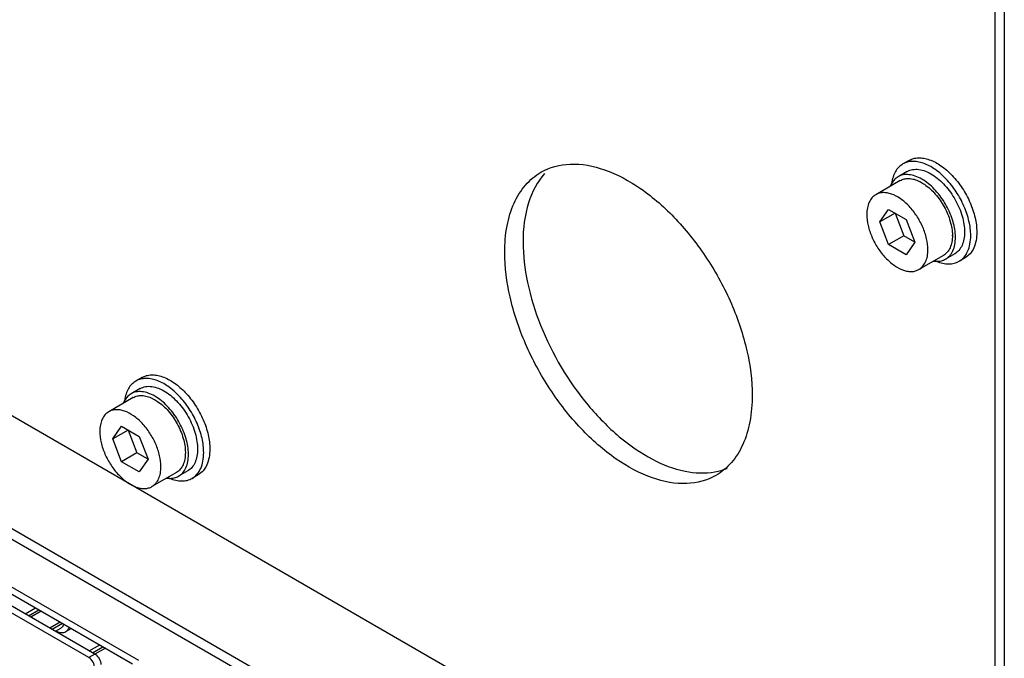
# Model space of a CAD drawing. Header units: millimetres. Extents: x 121 to 939, y 378 to 1102.
# Tile 11 of 19: x 219 to 333, y 511 to 585. Entities that reach past the tile are written whole.
import ezdxf

# ---------------------------------------------------------------- set-up
doc = ezdxf.new("R2010")
doc.units = ezdxf.units.MM
doc.header["$LTSCALE"] = 96.263008
doc.layers.get('0').update_dxf_attribs({"linetype": 'CONTINUOUS'})

msp = doc.modelspace()

# ---------------------------------------------------------------- linework, layer by layer
at = {"color": 7, "linetype": 'Continuous'}
for p, q in [((331.85, 476.52), (331.85, 636.56)), ((332.92, 475.91), (332.92, 635.95)), ((326.55, 476.73), (146.24, 580.83)), ((321.89, 568.91), (321.18, 568.5)), ((305.06, 476.07), (146.66, 567.52)), ((321.68, 567.63), (320.62, 567.02)), ((305.06, 474.85), (146.66, 566.3)), ((320.87, 566.59), (318.04, 564.95)), ((318.5, 561.8), (319.52, 563.25)), ((320.27, 562.82), (318.5, 561.8)), ((319.52, 563.25), (321.56, 562.08)), ((320.27, 562.82), (321.29, 560.19)), ((319.52, 559.17), (318.5, 561.8)), ((321.56, 562.08), (322.58, 559.44)), ((321.29, 560.19), (319.52, 559.17)), ((322.58, 559.44), (321.29, 560.19)), ((322.58, 559.44), (321.56, 557.99)), ((321.56, 557.99), (319.52, 559.17)), ((325.87, 557.93), (323.04, 556.29)), ((327.18, 558.11), (326.12, 557.49)), ((328.39, 557.65), (327.68, 557.24)), ((233.15, 543.8), (232.44, 543.39)), ((232.94, 542.52), (231.88, 541.91)), ((232.13, 541.48), (229.3, 539.84)), ((229.76, 536.69), (230.78, 538.15)), ((230.78, 538.15), (232.82, 536.97)), ((231.53, 537.71), (229.76, 536.69)), ((230.78, 534.06), (229.76, 536.69)), ((231.53, 537.71), (232.55, 535.08)), ((232.82, 536.97), (233.84, 534.34)), ((232.55, 535.08), (230.78, 534.06)), ((233.84, 534.34), (232.55, 535.08)), ((233.84, 534.34), (232.82, 532.88)), ((232.82, 532.88), (230.78, 534.06)), ((237.13, 532.82), (234.3, 531.18)), ((238.44, 533), (237.38, 532.38)), ((239.65, 532.54), (238.94, 532.13)), ((212.69, 522.67), (232.74, 511.09)), ((212.69, 521.85), (232.03, 510.68)), ((227.68, 511.8), (211.87, 520.93)), ((226.98, 511.4), (211.17, 520.52)), ((219.62, 516.46), (220.82, 517.15)), ((220, 516.24), (221.2, 516.93)), ((221.48, 516.77), (220.28, 516.08)), ((222.46, 514.82), (223.66, 515.52)), ((223.94, 515.35), (222.74, 514.66)), ((223.12, 514.44), (223.75, 514.8)), ((223.24, 514.51), (223.28, 514.45)), ((224.33, 514.4), (224.96, 514.77)), ((227.04, 512.17), (228.25, 512.87)), ((227.68, 511.8), (226.98, 511.4)), ((227.42, 511.95), (228.63, 512.65)), ((228.91, 512.48), (227.7, 511.79))]:
    msp.add_line(p, q, dxfattribs=at)
for centre, radius, start, end in [((320.65, 562.04), 5.44, 57.2113, 60.0783), ((322.18, 560.22), 4.72, 0.0004, 0.3751), ((321.89, 560.01), 5.37, 0.0108, 2.8209), ((327.02, 561.95), 5.09, 244.9773, 247.3743), ((231.9, 536.93), 5.44, 57.2113, 60.0783), ((233.44, 535.11), 4.72, 0.0004, 0.3751), ((233.15, 534.9), 5.37, 0.0108, 2.8209), ((238.28, 536.84), 5.09, 244.9773, 247.3743)]:
    msp.add_arc(centre, radius, start, end, dxfattribs=at)
for points, knots in [([(279.3, 567.55), (280.31, 568.13), (282.86, 568.78), (286.95, 567.96), (291.13, 565.68), (295.13, 562.13), (298.67, 557.6), (301.46, 552.46), (303.26, 547.11), (303.75, 543.47), (303.75, 541.74)], [0, 0, 0, 0, 0.086935, 0.186407, 0.303797, 0.437612, 0.582114, 0.729428, 0.87117, 1, 1, 1, 1]), ([(321.18, 568.5), (321.01, 568.4), (320.68, 568.14), (320.29, 567.62), (320.02, 566.98), (319.92, 566.51), (319.88, 566.26)], [0, 0, 0, 0, 0.225948, 0.462819, 0.719155, 1, 1, 1, 1]), ([(329.03, 560.22), (329.03, 560.77), (328.87, 561.94), (328.29, 563.65), (327.4, 565.31), (326.26, 566.76), (324.98, 567.9), (323.81, 568.53), (322.9, 568.78), (322.28, 568.82), (321.69, 568.74), (321.34, 568.59), (321.18, 568.5)], [0, 0, 0, 0, 0.12868, 0.270273, 0.41743, 0.561778, 0.695447, 0.812712, 0.864676, 0.91251, 0.95714, 1, 1, 1, 1]), ([(321.89, 568.91), (322.05, 569), (322.4, 569.15), (322.98, 569.23), (323.61, 569.18), (324.52, 568.94), (325.68, 568.31), (326.97, 567.17), (328.1, 565.71), (329, 564.06), (329.58, 562.35), (329.73, 561.18), (329.73, 560.62)], [0, 0, 0, 0, 0.042861, 0.087491, 0.135326, 0.18729, 0.304554, 0.438225, 0.58257, 0.729726, 0.871319, 1, 1, 1, 1]), ([(275.11, 558.28), (275.11, 559.3), (275.26, 561.25), (276.06, 563.93), (277.39, 566.11), (278.64, 567.16), (279.3, 567.55)], [0, 0, 0, 0, 0.28979, 0.549057, 0.782229, 1, 1, 1, 1]), ([(279.73, 567.39), (278.87, 566.44), (277.55, 563.85), (277.23, 561.02), (277.23, 559.5)], [0, 0, 0, 0, 0.457915, 1, 1, 1, 1]), ([(321.68, 567.63), (321.87, 567.74), (322.32, 567.9), (323.06, 567.9), (323.84, 567.68), (324.35, 567.41), (324.61, 567.25)], [0, 0, 0, 0, 0.215282, 0.447447, 0.707661, 1, 1, 1, 1]), ([(319.89, 566.27), (319.88, 566.25), (319.82, 566.15), (319.78, 566.06), (319.75, 565.98)], [0, 0, 0, 0, 0.245548, 1, 1, 1, 1]), ([(320.62, 567.02), (320.47, 566.93), (320.19, 566.71), (319.98, 566.43), (319.89, 566.27)], [0, 0, 0, 0, 0.48809, 1, 1, 1, 1]), ([(323.36, 566.75), (323.12, 566.89), (322.64, 567.12), (321.91, 567.29), (321.22, 567.28), (320.8, 567.12), (320.62, 567.02)], [0, 0, 0, 0, 0.28967, 0.54887, 0.782102, 1, 1, 1, 1]), ([(320.87, 566.59), (321.02, 566.67), (321.35, 566.8), (321.9, 566.84), (322.5, 566.74), (322.89, 566.59), (323.09, 566.49)], [0, 0, 0, 0, 0.222286, 0.457442, 0.715029, 1, 1, 1, 1]), ([(323.09, 566.49), (323.13, 566.47), (323.33, 566.36), (323.53, 566.25), (323.67, 566.15)], [0, 0, 0, 0, 0.24232, 1, 1, 1, 1]), ([(327.25, 560.27), (327.22, 560.87), (326.97, 562.12), (326.18, 563.88), (325.05, 565.44), (324.1, 566.29), (323.59, 566.61)], [0, 0, 0, 0, 0.239033, 0.500021, 0.761004, 1, 1, 1, 1]), ([(324.61, 567.25), (324.86, 567.09), (325.37, 566.71), (326.31, 565.79), (327.3, 564.39), (327.98, 562.82), (328.27, 561.54), (328.32, 560.92), (328.32, 560.62)], [0, 0, 0, 0, 0.115987, 0.240261, 0.502778, 0.763783, 0.886285, 1, 1, 1, 1]), ([(324.08, 558.58), (324.08, 559.01), (323.96, 559.91), (323.51, 561.23), (322.82, 562.5), (321.95, 563.62), (320.96, 564.49), (320.07, 564.98), (319.37, 565.17), (318.88, 565.2), (318.44, 565.14), (318.16, 565.02), (318.04, 564.95)], [0, 0, 0, 0, 0.128682, 0.270273, 0.41743, 0.561778, 0.695448, 0.812712, 0.864677, 0.91251, 0.95714, 1, 1, 1, 1]), ([(323.67, 566.15), (324.13, 565.84), (325, 565.03), (326.02, 563.57), (326.7, 561.94), (326.9, 560.79), (326.91, 560.25)], [0, 0, 0, 0, 0.242028, 0.504592, 0.76468, 1, 1, 1, 1]), ([(318.04, 564.95), (317.88, 564.86), (317.57, 564.6), (317.24, 564.06), (317.04, 563.4), (317.01, 562.92), (317.01, 562.66)], [0, 0, 0, 0, 0.217771, 0.450951, 0.710188, 1, 1, 1, 1]), ([(317.01, 562.66), (317.01, 562.24), (317.13, 561.34), (317.57, 560.02), (318.26, 558.75), (319.13, 557.63), (320.12, 556.75), (321.02, 556.27), (321.72, 556.08), (322.2, 556.04), (322.65, 556.11), (322.92, 556.22), (323.04, 556.29)], [0, 0, 0, 0, 0.128682, 0.270273, 0.41743, 0.561778, 0.695448, 0.812712, 0.864677, 0.91251, 0.95714, 1, 1, 1, 1]), ([(328.32, 560.62), (328.32, 560.34), (328.28, 559.81), (328.06, 559.09), (327.7, 558.5), (327.36, 558.21), (327.18, 558.11)], [0, 0, 0, 0, 0.289809, 0.549047, 0.782228, 1, 1, 1, 1]), ([(329.73, 560.62), (329.73, 560.29), (329.68, 559.67), (329.43, 558.81), (329, 558.11), (328.6, 557.77), (328.39, 557.65)], [0, 0, 0, 0, 0.289806, 0.549045, 0.782225, 1, 1, 1, 1]), ([(277.23, 559.5), (277.23, 557.92), (277.63, 554.62), (279.69, 548.02), (283.35, 541.86), (288.14, 536.94), (291.94, 534.29), (295.74, 532.79), (298.31, 532.67), (299.44, 532.88)], [0, 0, 0, 0, 0.124614, 0.261196, 0.545291, 0.680233, 0.802393, 0.908657, 1, 1, 1, 1]), ([(326.91, 560.22), (326.91, 559.96), (326.87, 559.48), (326.67, 558.82), (326.34, 558.28), (326.03, 558.02), (325.87, 557.93)], [0, 0, 0, 0, 0.289809, 0.549047, 0.782228, 1, 1, 1, 1]), ([(326.12, 557.49), (326.3, 557.6), (326.64, 557.88), (327, 558.47), (327.22, 559.2), (327.26, 559.73), (327.26, 560.01)], [0, 0, 0, 0, 0.217772, 0.450953, 0.710191, 1, 1, 1, 1]), ([(327.68, 557.24), (327.89, 557.36), (328.3, 557.7), (328.72, 558.4), (328.98, 559.26), (329.03, 559.89), (329.03, 560.22)], [0, 0, 0, 0, 0.217772, 0.450952, 0.710192, 1, 1, 1, 1]), ([(299.55, 532.47), (298.54, 531.89), (296, 531.23), (291.91, 532.05), (287.73, 534.34), (283.72, 537.88), (280.19, 542.41), (277.4, 547.56), (275.59, 552.9), (275.11, 556.54), (275.11, 558.28)], [0, 0, 0, 0, 0.086935, 0.186407, 0.303797, 0.437612, 0.582114, 0.729428, 0.87117, 1, 1, 1, 1]), ([(323.04, 556.29), (323.21, 556.39), (323.51, 556.65), (323.84, 557.19), (324.04, 557.85), (324.08, 558.33), (324.08, 558.58)], [0, 0, 0, 0, 0.217771, 0.450951, 0.710188, 1, 1, 1, 1]), ([(324.73, 557.26), (324.76, 557.26), (324.88, 557.24), (324.99, 557.24), (325.08, 557.24)], [0, 0, 0, 0, 0.255003, 1, 1, 1, 1]), ([(325.06, 557.25), (325.3, 557.15), (325.76, 557), (326.46, 556.91), (327.11, 556.98), (327.5, 557.14), (327.68, 557.24)], [0, 0, 0, 0, 0.281285, 0.537747, 0.774435, 1, 1, 1, 1]), ([(325.08, 557.24), (325.26, 557.23), (325.63, 557.27), (325.97, 557.41), (326.12, 557.49)], [0, 0, 0, 0, 0.512538, 1, 1, 1, 1]), ([(240.28, 535.11), (240.28, 535.66), (240.13, 536.83), (239.55, 538.55), (238.65, 540.2), (237.52, 541.65), (236.23, 542.79), (235.07, 543.43), (234.16, 543.67), (233.53, 543.71), (232.95, 543.63), (232.6, 543.48), (232.44, 543.39)], [0, 0, 0, 0, 0.12868, 0.270273, 0.41743, 0.561778, 0.695447, 0.812712, 0.864676, 0.91251, 0.95714, 1, 1, 1, 1]), ([(233.15, 543.8), (233.31, 543.89), (233.66, 544.04), (234.24, 544.12), (234.87, 544.08), (235.78, 543.83), (236.94, 543.2), (238.23, 542.06), (239.36, 540.61), (240.26, 538.95), (240.84, 537.24), (240.99, 536.07), (240.99, 535.51)], [0, 0, 0, 0, 0.042861, 0.087491, 0.135326, 0.18729, 0.304554, 0.438225, 0.58257, 0.729726, 0.871319, 1, 1, 1, 1]), ([(232.44, 543.39), (232.26, 543.29), (231.93, 543.03), (231.55, 542.51), (231.28, 541.87), (231.17, 541.4), (231.14, 541.15)], [0, 0, 0, 0, 0.225948, 0.462819, 0.719155, 1, 1, 1, 1]), ([(232.94, 542.52), (233.13, 542.63), (233.58, 542.79), (234.32, 542.79), (235.1, 542.57), (235.61, 542.3), (235.86, 542.14)], [0, 0, 0, 0, 0.215282, 0.447447, 0.707661, 1, 1, 1, 1]), ([(231.15, 541.16), (231.14, 541.14), (231.08, 541.05), (231.04, 540.95), (231, 540.87)], [0, 0, 0, 0, 0.245548, 1, 1, 1, 1]), ([(231.88, 541.91), (231.73, 541.83), (231.45, 541.61), (231.24, 541.32), (231.15, 541.16)], [0, 0, 0, 0, 0.48809, 1, 1, 1, 1]), ([(234.62, 541.64), (234.38, 541.78), (233.9, 542.01), (233.16, 542.18), (232.47, 542.17), (232.06, 542.02), (231.88, 541.91)], [0, 0, 0, 0, 0.28967, 0.54887, 0.782102, 1, 1, 1, 1]), ([(232.13, 541.48), (232.28, 541.56), (232.61, 541.69), (233.16, 541.73), (233.76, 541.63), (234.15, 541.48), (234.34, 541.38)], [0, 0, 0, 0, 0.222286, 0.457442, 0.715029, 1, 1, 1, 1]), ([(234.34, 541.38), (234.39, 541.36), (234.59, 541.26), (234.78, 541.14), (234.93, 541.04)], [0, 0, 0, 0, 0.24232, 1, 1, 1, 1]), ([(238.51, 535.17), (238.48, 535.77), (238.22, 537.01), (237.43, 538.77), (236.31, 540.33), (235.36, 541.18), (234.85, 541.5)], [0, 0, 0, 0, 0.239033, 0.500021, 0.761004, 1, 1, 1, 1]), ([(235.86, 542.14), (236.12, 541.98), (236.63, 541.6), (237.57, 540.68), (238.56, 539.28), (239.24, 537.71), (239.52, 536.43), (239.58, 535.81), (239.58, 535.51)], [0, 0, 0, 0, 0.115987, 0.240261, 0.502778, 0.763783, 0.886285, 1, 1, 1, 1]), ([(303.75, 541.74), (303.75, 540.72), (303.59, 538.76), (302.8, 536.08), (301.47, 533.91), (300.22, 532.86), (299.55, 532.47)], [0, 0, 0, 0, 0.28979, 0.549057, 0.782229, 1, 1, 1, 1]), ([(235.33, 533.47), (235.33, 533.9), (235.21, 534.8), (234.77, 536.12), (234.08, 537.39), (233.21, 538.51), (232.22, 539.38), (231.32, 539.87), (230.62, 540.06), (230.14, 540.09), (229.69, 540.03), (229.42, 539.92), (229.3, 539.84)], [0, 0, 0, 0, 0.128682, 0.270273, 0.41743, 0.561778, 0.695448, 0.812712, 0.864677, 0.91251, 0.95714, 1, 1, 1, 1]), ([(234.93, 541.04), (235.39, 540.73), (236.26, 539.93), (237.27, 538.46), (237.96, 536.83), (238.16, 535.68), (238.16, 535.14)], [0, 0, 0, 0, 0.242028, 0.504592, 0.76468, 1, 1, 1, 1]), ([(229.3, 539.84), (229.13, 539.75), (228.83, 539.49), (228.5, 538.95), (228.3, 538.29), (228.26, 537.81), (228.26, 537.56)], [0, 0, 0, 0, 0.217771, 0.450951, 0.710188, 1, 1, 1, 1]), ([(228.26, 537.56), (228.26, 537.13), (228.38, 536.23), (228.83, 534.91), (229.52, 533.64), (230.39, 532.52), (231.38, 531.65), (232.27, 531.16), (232.97, 530.97), (233.46, 530.93), (233.9, 531), (234.18, 531.11), (234.3, 531.18)], [0, 0, 0, 0, 0.128682, 0.270273, 0.41743, 0.561778, 0.695448, 0.812712, 0.864677, 0.91251, 0.95714, 1, 1, 1, 1]), ([(239.58, 535.51), (239.58, 535.24), (239.53, 534.71), (239.32, 533.98), (238.96, 533.39), (238.62, 533.1), (238.44, 533)], [0, 0, 0, 0, 0.289809, 0.549047, 0.782228, 1, 1, 1, 1]), ([(240.99, 535.51), (240.99, 535.19), (240.94, 534.56), (240.69, 533.7), (240.26, 533), (239.86, 532.66), (239.65, 532.54)], [0, 0, 0, 0, 0.289806, 0.549045, 0.782225, 1, 1, 1, 1]), ([(238.16, 535.11), (238.16, 534.85), (238.12, 534.37), (237.93, 533.71), (237.6, 533.17), (237.29, 532.91), (237.13, 532.82)], [0, 0, 0, 0, 0.289809, 0.549047, 0.782228, 1, 1, 1, 1]), ([(237.38, 532.38), (237.56, 532.49), (237.9, 532.77), (238.26, 533.37), (238.47, 534.09), (238.52, 534.62), (238.52, 534.9)], [0, 0, 0, 0, 0.217772, 0.450953, 0.710191, 1, 1, 1, 1]), ([(238.94, 532.13), (239.15, 532.25), (239.55, 532.59), (239.98, 533.29), (240.23, 534.15), (240.28, 534.78), (240.28, 535.11)], [0, 0, 0, 0, 0.217772, 0.450952, 0.710192, 1, 1, 1, 1]), ([(234.3, 531.18), (234.46, 531.28), (234.77, 531.54), (235.1, 532.08), (235.3, 532.74), (235.33, 533.22), (235.33, 533.47)], [0, 0, 0, 0, 0.217771, 0.450951, 0.710188, 1, 1, 1, 1]), ([(235.99, 532.15), (236.02, 532.15), (236.13, 532.14), (236.25, 532.13), (236.34, 532.13)], [0, 0, 0, 0, 0.255003, 1, 1, 1, 1]), ([(236.32, 532.14), (236.56, 532.04), (237.02, 531.89), (237.72, 531.8), (238.37, 531.87), (238.76, 532.03), (238.94, 532.13)], [0, 0, 0, 0, 0.281285, 0.537747, 0.774435, 1, 1, 1, 1]), ([(236.34, 532.13), (236.52, 532.12), (236.88, 532.16), (237.22, 532.3), (237.38, 532.38)], [0, 0, 0, 0, 0.512538, 1, 1, 1, 1]), ([(224.08, 515.27), (224.05, 515.17), (223.99, 515.03), (223.87, 514.88), (223.79, 514.83), (223.75, 514.8)], [0, 0, 0, 0, 0.527063, 0.767481, 1, 1, 1, 1]), ([(223.28, 514.45), (223.37, 514.4), (223.56, 514.33), (223.84, 514.28), (224.1, 514.3), (224.26, 514.36), (224.33, 514.4)], [0, 0, 0, 0, 0.28476, 0.542278, 0.777523, 1, 1, 1, 1]), ([(224.33, 514.4), (224.42, 514.46), (224.58, 514.6), (224.68, 514.79), (224.72, 514.89)], [0, 0, 0, 0, 0.479239, 1, 1, 1, 1]), ([(227.68, 511.8), (227.89, 511.68), (228.22, 511.3), (228.39, 510.82), (228.39, 510.58)], [0, 0, 0, 0, 0.499999, 1, 1, 1, 1]), ([(227.68, 510.17), (227.68, 510.41), (227.52, 510.89), (227.19, 511.27), (226.98, 511.4)], [0, 0, 0, 0, 0.500001, 1, 1, 1, 1])]:
    msp.add_open_spline(points, degree=3, knots=knots, dxfattribs=at)
msp.add_open_spline([(299.44, 532.88), (299.92, 532.97), (300.4, 533.11), (300.85, 533.29)], degree=3, dxfattribs=at)

doc.saveas('drawing.dxf')
